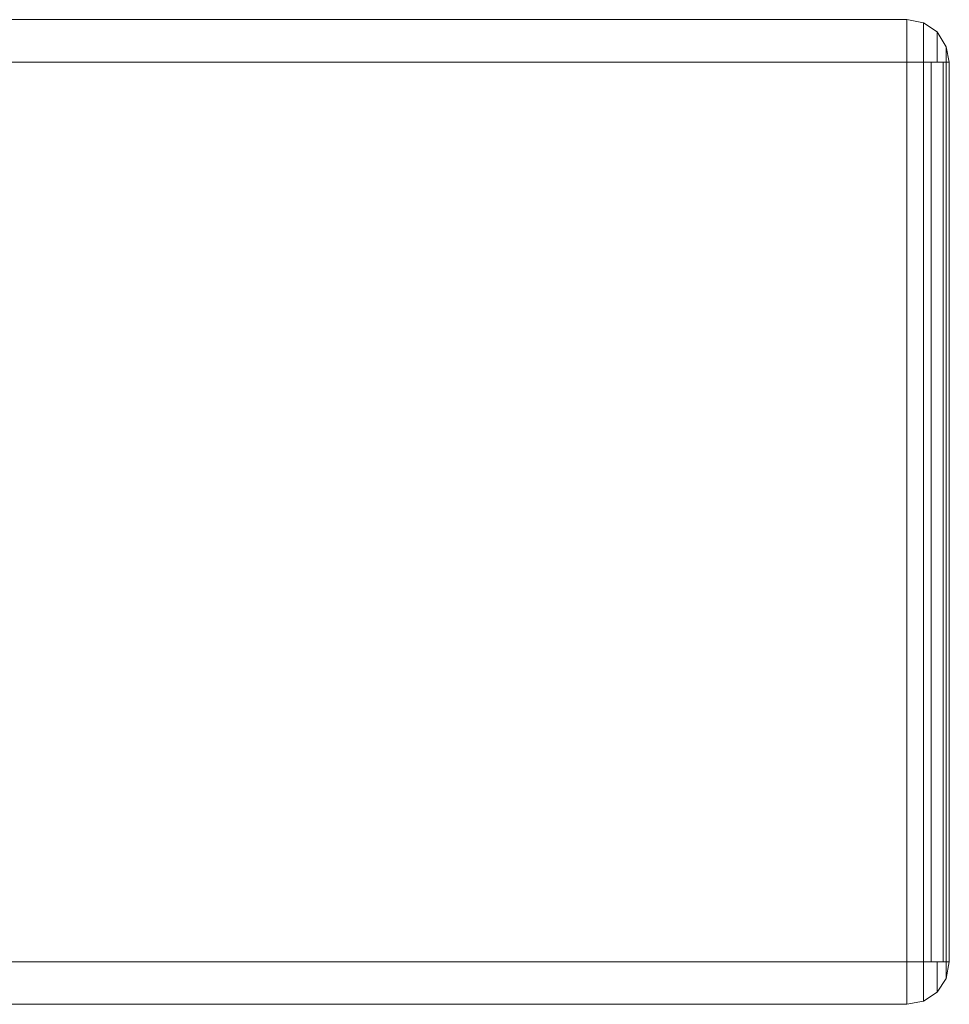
# Model space of a CAD drawing. Header units: millimetres. Extents: x 0 to 74930, y -1933 to 40510.
# Tile 91 of 256: x 40433 to 40563, y 10189 to 10326. Entities that reach past the tile are written whole.
import ezdxf

# ---------------------------------------------------------------- set-up
doc = ezdxf.new("R2010")
doc.units = ezdxf.units.MM
doc.header["$LTSCALE"] = 100
doc.layers.add('T--L9071_TERREIN_INR_Tafels', color=30, linetype='Continuous')

# ---------------------------------------------------------------- blocks, each defined once
blk = doc.blocks.new('Picknicktafel 180x160cm')
at = {"layer": 'T--L9071_TERREIN_INR_Tafels', "color": 30, "lineweight": 0}
for p, q in [((1794.09, 294.27), (6.12, 294.27)), ((6.12, 294.27), (1794.09, 294.27)), ((1794.09, 294.27), (6.12, 294.27)), ((1794.09, 294.27), (6.12, 294.27)), ((1794.09, 294.27), (1794.09, 293.84)), ((1794.09, 294.27), (1796.41, 293.84)), ((1796.41, 293.84), (1794.09, 294.27)), ((1794.09, 293.84), (1794.09, 294.27)), ((1794.09, 293.84), (1794.09, 292.58)), ((1794.09, 292.58), (1794.09, 293.84)), ((1796.41, 293.84), (1798.31, 292.58)), ((1798.31, 292.58), (1796.41, 293.84)), ((1796.41, 293.42), (1796.41, 293.84)), ((1796.41, 293.84), (1796.41, 293.42)), ((1796.41, 292.15), (1796.41, 293.42)), ((1796.41, 293.42), (1796.41, 292.15)), ((1794.09, 292.58), (1794.09, 290.47)), ((1794.09, 290.47), (1794.09, 292.58)), ((1796.41, 290.47), (1796.41, 292.15)), ((1796.41, 292.15), (1796.41, 290.47)), ((1798.31, 292.58), (1799.58, 290.47)), ((1799.58, 290.47), (1798.31, 292.58)), ((1798.31, 291.94), (1798.31, 292.58)), ((1798.31, 292.58), (1798.31, 291.94)), ((1798.31, 290.47), (1798.31, 291.94)), ((1798.31, 291.94), (1798.31, 290.47)), ((1794.09, 290.47), (1794.09, 288.35)), ((1794.09, 288.35), (1794.09, 290.47)), ((1796.41, 288.35), (1796.41, 290.47)), ((1796.41, 290.47), (1796.41, 288.35)), ((1798.31, 288.35), (1798.31, 290.47)), ((1798.31, 290.47), (1798.31, 288.35)), ((1799.58, 290.47), (1800, 288.35)), ((1800, 288.35), (1799.58, 290.47)), ((1799.58, 290.25), (1799.58, 290.47)), ((1799.58, 290.47), (1799.58, 290.25)), ((1799.58, 289.41), (1799.58, 290.25)), ((1799.58, 290.25), (1799.58, 289.41)), ((1799.58, 288.35), (1799.58, 289.41)), ((1799.58, 289.41), (1799.58, 288.35)), ((6.12, 288.35), (1794.09, 288.35)), ((1794.09, 288.35), (6.12, 288.35)), ((1794.09, 288.35), (6.12, 288.35)), ((1794.09, 288.35), (6.12, 288.35)), ((1794.09, 288.35), (1794.09, 163.18)), ((1794.09, 288.35), (1796.41, 288.35)), ((1796.41, 288.35), (1794.09, 288.35)), ((1794.09, 163.18), (1794.09, 288.35)), ((1796.41, 288.35), (1798.31, 288.35)), ((1798.31, 288.35), (1796.41, 288.35)), ((1796.41, 163.18), (1796.41, 288.35)), ((1797.47, 288.35), (1797.47, 163.18)), ((1798.31, 288.35), (1799.58, 288.35)), ((1799.58, 288.35), (1798.31, 288.35)), ((1799.16, 163.18), (1799.16, 288.35)), ((1799.58, 288.35), (1800, 288.35)), ((1800, 288.35), (1799.58, 288.35)), ((1799.58, 288.35), (1799.58, 163.18)), ((1800, 288.35), (1800, 163.18)), ((1800, 163.18), (1800, 288.35)), ((1800, 288.35), (1800, 288.35)), ((1800, 163.18), (1800, 288.35)), ((1794.09, 163.18), (6.12, 163.18)), ((6.12, 163.18), (1794.09, 163.18)), ((1794.09, 163.18), (6.12, 163.18)), ((1794.09, 163.18), (6.12, 163.18)), ((1794.09, 163.18), (1794.09, 160.85)), ((1796.41, 163.18), (1794.09, 163.18)), ((1794.09, 163.18), (1796.41, 163.18)), ((1794.09, 160.85), (1794.09, 163.18)), ((1798.31, 163.18), (1796.41, 163.18)), ((1796.41, 163.18), (1798.31, 163.18)), ((1796.41, 161.06), (1796.41, 163.18)), ((1796.41, 163.18), (1796.41, 161.06)), ((1799.58, 163.18), (1798.31, 163.18)), ((1798.31, 163.18), (1799.58, 163.18)), ((1798.31, 161.06), (1798.31, 163.18)), ((1798.31, 163.18), (1798.31, 161.06)), ((1800, 163.18), (1799.58, 163.18)), ((1799.58, 160.85), (1800, 163.18)), ((1800, 163.18), (1799.58, 160.85)), ((1799.58, 163.18), (1800, 163.18)), ((1799.58, 162.12), (1799.58, 163.18)), ((1799.58, 163.18), (1799.58, 162.12)), ((1799.58, 161.28), (1799.58, 162.12)), ((1799.58, 162.12), (1799.58, 161.28)), ((1794.09, 160.85), (1794.09, 158.95)), ((1794.09, 158.95), (1794.09, 160.85)), ((1796.41, 159.17), (1796.41, 161.06)), ((1796.41, 161.06), (1796.41, 159.17)), ((1798.31, 159.59), (1798.31, 161.06)), ((1798.31, 161.06), (1798.31, 159.59)), ((1798.31, 158.95), (1799.58, 160.85)), ((1799.58, 160.85), (1798.31, 158.95)), ((1799.58, 160.85), (1799.58, 161.28)), ((1799.58, 161.28), (1799.58, 160.85)), ((1794.09, 158.95), (1794.09, 157.69)), ((1794.09, 157.69), (1794.09, 158.95)), ((1796.41, 158.11), (1796.41, 159.17)), ((1796.41, 159.17), (1796.41, 158.11)), ((1796.41, 157.69), (1798.31, 158.95)), ((1798.31, 158.95), (1796.41, 157.69)), ((1798.31, 158.95), (1798.31, 159.59)), ((1798.31, 159.59), (1798.31, 158.95)), ((1794.09, 157.69), (1794.09, 157.27)), ((1794.09, 157.27), (1796.41, 157.69)), ((1796.41, 157.69), (1794.09, 157.27)), ((1794.09, 157.27), (1794.09, 157.69)), ((1796.41, 157.69), (1796.41, 158.11)), ((1796.41, 158.11), (1796.41, 157.69)), ((6.12, 157.27), (1794.09, 157.27)), ((1794.09, 157.27), (6.12, 157.27)), ((1794.09, 157.27), (6.12, 157.27)), ((1794.09, 157.27), (6.12, 157.27))]:
    blk.add_line(p, q, dxfattribs=at)

msp = doc.modelspace()

# ---------------------------------------------------------------- block references
at = {"layer": 'T--L9071_TERREIN_INR_Tafels'}
msp.add_blockref('Picknicktafel 180x160cm', (38762.89, 10031.51), dxfattribs=at)

doc.saveas('drawing.dxf')
